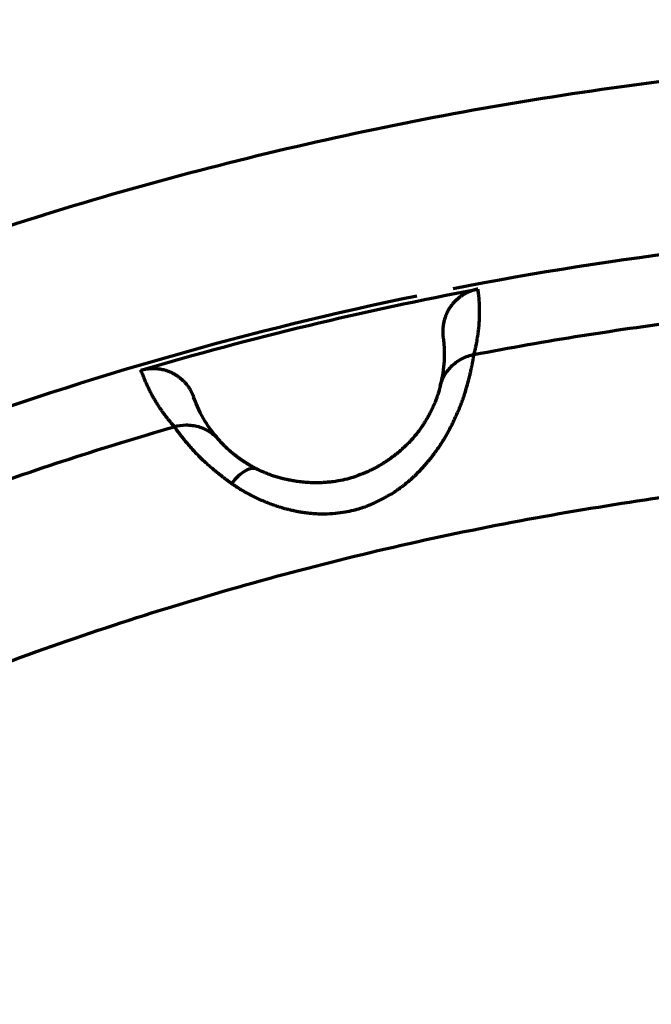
# Model space of a CAD drawing. Header units: millimetres. Extents: x -170 to 6906, y -2212 to 4257.
# Tile 115 of 256: x 4760 to 4767, y -1211 to -1199. Entities that reach past the tile are written whole.
import ezdxf

# ---------------------------------------------------------------- set-up
doc = ezdxf.new("R2010")
doc.units = ezdxf.units.MM
doc.layers.add('1', color=7, linetype='Continuous', true_color=0xffffff)

msp = doc.modelspace()

# ---------------------------------------------------------------- linework, layer by layer
at = {"color": 0, "lineweight": 18}
msp.add_arc((4772.638, -1241.784), 438.165, 198.70552, 161.36953, dxfattribs=at)
at = {"layer": '1', "color": 0, "linetype": 'Continuous', "lineweight": 70}
for radius, start, end in [(86, 47.14312, 175.23562), (39.901, 92.6166, 101.0367), (39.901, 101.6536, 110.1189)]:
    msp.add_arc((4772.638, -1241.784), radius, start, end, dxfattribs=at)
for points, knots in [([(4729.945, -1215.759), (4730.64, -1214.62), (4731.38, -1213.509), (4733.049, -1211.206), (4733.991, -1210.024), (4735.978, -1207.75), (4737.023, -1206.658), (4739.208, -1204.573), (4740.348, -1203.58), (4742.712, -1201.701), (4743.937, -1200.815), (4746.461, -1199.157), (4747.761, -1198.386), (4750.425, -1196.964), (4751.79, -1196.313), (4754.572, -1195.138), (4755.989, -1194.613), (4758.866, -1193.694), (4760.325, -1193.3), (4763.274, -1192.646), (4764.763, -1192.385), (4767.758, -1192), (4769.264, -1191.875), (4772.282, -1191.762), (4773.794, -1191.775), (4776.81, -1191.935), (4778.314, -1192.084), (4781.303, -1192.517), (4782.787, -1192.802), (4785.725, -1193.503), (4787.177, -1193.921), (4790.039, -1194.885), (4791.448, -1195.432), (4794.211, -1196.652), (4795.565, -1197.324), (4798.206, -1198.789), (4799.493, -1199.581), (4801.991, -1201.278), (4803.202, -1202.184), (4805.536, -1204.1), (4806.659, -1205.112), (4807.735, -1206.171)], [0, 0, 0, 0, 0.044434, 0.044434, 0.094727, 0.094727, 0.14502, 0.14502, 0.195313, 0.195313, 0.245606, 0.245606, 0.295899, 0.295899, 0.346192, 0.346192, 0.396485, 0.396485, 0.446777, 0.446777, 0.49707, 0.49707, 0.547363, 0.547363, 0.597656, 0.597656, 0.647949, 0.647949, 0.698242, 0.698242, 0.748535, 0.748535, 0.798828, 0.798828, 0.849121, 0.849121, 0.899414, 0.899414, 0.949707, 0.949707, 1, 1, 1, 1]), ([(4800.578, -1210.562), (4799.651, -1209.732), (4798.687, -1208.944), (4796.692, -1207.456), (4795.662, -1206.757), (4793.542, -1205.452), (4792.453, -1204.847), (4790.227, -1203.736), (4789.088, -1203.23), (4786.771, -1202.322), (4785.593, -1201.919), (4783.204, -1201.221), (4781.994, -1200.925), (4779.553, -1200.442), (4778.321, -1200.255), (4775.847, -1199.991), (4774.603, -1199.914), (4772.115, -1199.871), (4770.87, -1199.905), (4768.388, -1200.084), (4767.151, -1200.228), (4764.694, -1200.627), (4763.475, -1200.882), (4761.064, -1201.497), (4759.872, -1201.859), (4757.525, -1202.687), (4756.37, -1203.153), (4754.106, -1204.187), (4752.997, -1204.754), (4750.834, -1205.985), (4749.78, -1206.649), (4747.735, -1208.067), (4746.744, -1208.822), (4744.834, -1210.417), (4743.914, -1211.257), (4742.153, -1213.015), (4741.312, -1213.934), (4740.28, -1215.166), (4740.051, -1215.447), (4739.826, -1215.731)], [0, 0, 0, 0, 0.05467, 0.05467, 0.10934, 0.10934, 0.164011, 0.164011, 0.218681, 0.218681, 0.273351, 0.273351, 0.328021, 0.328021, 0.382691, 0.382691, 0.437362, 0.437362, 0.492032, 0.492032, 0.546702, 0.546702, 0.601372, 0.601372, 0.656042, 0.656042, 0.710713, 0.710713, 0.765383, 0.765383, 0.820053, 0.820053, 0.874723, 0.874723, 0.929393, 0.929393, 0.984064, 0.984064, 1, 1, 1, 1]), ([(4765.286, -1202.625), (4765.283, -1202.626), (4765.276, -1202.627), (4765.265, -1202.63), (4765.255, -1202.632), (4765.244, -1202.635), (4765.234, -1202.638), (4765.224, -1202.641), (4765.213, -1202.645), (4765.203, -1202.649), (4765.193, -1202.653), (4765.183, -1202.657), (4765.173, -1202.661), (4765.163, -1202.666), (4765.153, -1202.671), (4765.144, -1202.676), (4765.134, -1202.681), (4765.124, -1202.686), (4765.115, -1202.692), (4765.106, -1202.698), (4765.097, -1202.704), (4765.088, -1202.71), (4765.079, -1202.717), (4765.07, -1202.723), (4765.062, -1202.73), (4765.054, -1202.737), (4765.045, -1202.744), (4765.037, -1202.751), (4765.03, -1202.759), (4765.022, -1202.766), (4765.015, -1202.774), (4765.007, -1202.782), (4765, -1202.79), (4764.994, -1202.798), (4764.987, -1202.806), (4764.981, -1202.814), (4764.973, -1202.825), (4764.959, -1202.844), (4764.939, -1202.877), (4764.915, -1202.927), (4764.899, -1202.974), (4764.89, -1203.011), (4764.886, -1203.031), (4764.883, -1203.051), (4764.881, -1203.072), (4764.879, -1203.093), (4764.879, -1203.115), (4764.879, -1203.138), (4764.88, -1203.161), (4764.882, -1203.176), (4764.883, -1203.183)], [0, 0, 0, 0, 0.014049, 0.02815, 0.042299, 0.056493, 0.070727, 0.084999, 0.099305, 0.113642, 0.128004, 0.142389, 0.156792, 0.171211, 0.185639, 0.200075, 0.214514, 0.228951, 0.243383, 0.257806, 0.272216, 0.286609, 0.300982, 0.315329, 0.329647, 0.343933, 0.358182, 0.372392, 0.386557, 0.400676, 0.414743, 0.428756, 0.442711, 0.456605, 0.470434, 0.484197, 0.497888, 0.524353, 0.574902, 0.649109, 0.745738, 0.771382, 0.797792, 0.824926, 0.852735, 0.881169, 0.910172, 0.939686, 0.969649, 1, 1, 1, 1]), ([(4765.286, -1202.625), (4765.287, -1202.633), (4765.289, -1202.648), (4765.292, -1202.67), (4765.294, -1202.692), (4765.296, -1202.714), (4765.298, -1202.736), (4765.299, -1202.758), (4765.301, -1202.78), (4765.302, -1202.802), (4765.303, -1202.824), (4765.303, -1202.846), (4765.304, -1202.868), (4765.304, -1202.89), (4765.304, -1202.912), (4765.303, -1202.934), (4765.303, -1202.955), (4765.302, -1202.977), (4765.301, -1202.999), (4765.299, -1203.021), (4765.298, -1203.043), (4765.296, -1203.064), (4765.294, -1203.086), (4765.291, -1203.108), (4765.289, -1203.129), (4765.286, -1203.151), (4765.283, -1203.172), (4765.279, -1203.194), (4765.276, -1203.215), (4765.272, -1203.237), (4765.268, -1203.258), (4765.264, -1203.28), (4765.259, -1203.301), (4765.255, -1203.323), (4765.25, -1203.344), (4765.244, -1203.366), (4765.241, -1203.38), (4765.239, -1203.387)], [0, 0, 0, 0, 0.030185, 0.060276, 0.090271, 0.120171, 0.149976, 0.179687, 0.209302, 0.238822, 0.268247, 0.297578, 0.326813, 0.355953, 0.384999, 0.413949, 0.442805, 0.471565, 0.500231, 0.528802, 0.557278, 0.585659, 0.613945, 0.642137, 0.670233, 0.698235, 0.726142, 0.753954, 0.781672, 0.809294, 0.836822, 0.864255, 0.891594, 0.918837, 0.945986, 0.97304, 1, 1, 1, 1]), ([(4762.421, -1204.884), (4762.426, -1204.887), (4762.435, -1204.894), (4762.45, -1204.903), (4762.464, -1204.913), (4762.478, -1204.922), (4762.492, -1204.932), (4762.507, -1204.941), (4762.521, -1204.95), (4762.536, -1204.959), (4762.551, -1204.968), (4762.566, -1204.976), (4762.581, -1204.985), (4762.596, -1204.993), (4762.611, -1205.002), (4762.626, -1205.01), (4762.641, -1205.018), (4762.656, -1205.026), (4762.672, -1205.034), (4762.687, -1205.041), (4762.702, -1205.049), (4762.718, -1205.056), (4762.734, -1205.064), (4762.749, -1205.071), (4762.765, -1205.078), (4762.781, -1205.085), (4762.797, -1205.091), (4762.812, -1205.098), (4762.828, -1205.105), (4762.844, -1205.111), (4762.86, -1205.117), (4762.876, -1205.123), (4762.893, -1205.129), (4762.909, -1205.135), (4762.925, -1205.14), (4762.941, -1205.146), (4762.957, -1205.151), (4762.974, -1205.156), (4762.99, -1205.161), (4763.007, -1205.166), (4763.023, -1205.171), (4763.039, -1205.176), (4763.056, -1205.18), (4763.072, -1205.184), (4763.089, -1205.188), (4763.105, -1205.192), (4763.122, -1205.196), (4763.139, -1205.2), (4763.155, -1205.203), (4763.172, -1205.207), (4763.188, -1205.21), (4763.205, -1205.213), (4763.222, -1205.216), (4763.238, -1205.218), (4763.255, -1205.221), (4763.272, -1205.223), (4763.288, -1205.225), (4763.305, -1205.227), (4763.322, -1205.229), (4763.338, -1205.231), (4763.355, -1205.232), (4763.372, -1205.234), (4763.388, -1205.235), (4763.405, -1205.236), (4763.422, -1205.237), (4763.438, -1205.237), (4763.455, -1205.238), (4763.509, -1205.239), (4763.597, -1205.236), (4763.713, -1205.223), (4763.814, -1205.204), (4763.899, -1205.181), (4763.971, -1205.158), (4764.037, -1205.133), (4764.1, -1205.105), (4764.163, -1205.075), (4764.22, -1205.043), (4764.272, -1205.013), (4764.319, -1204.983), (4764.361, -1204.954), (4764.397, -1204.927), (4764.429, -1204.903), (4764.457, -1204.881), (4764.48, -1204.862), (4764.499, -1204.846), (4764.513, -1204.833), (4764.524, -1204.823), (4764.535, -1204.814), (4764.547, -1204.802), (4764.561, -1204.788), (4764.576, -1204.774), (4764.59, -1204.759), (4764.605, -1204.745), (4764.619, -1204.73), (4764.633, -1204.715), (4764.647, -1204.7), (4764.66, -1204.685), (4764.674, -1204.669), (4764.688, -1204.654), (4764.701, -1204.638), (4764.714, -1204.623), (4764.727, -1204.607), (4764.74, -1204.591), (4764.753, -1204.575), (4764.765, -1204.558), (4764.778, -1204.542), (4764.79, -1204.525), (4764.802, -1204.509), (4764.814, -1204.492), (4764.826, -1204.475), (4764.838, -1204.458), (4764.849, -1204.441), (4764.86, -1204.424), (4764.871, -1204.407), (4764.882, -1204.389), (4764.893, -1204.372), (4764.914, -1204.337), (4764.944, -1204.284), (4764.98, -1204.215), (4765.014, -1204.146), (4765.044, -1204.078), (4765.073, -1204.012), (4765.098, -1203.947), (4765.116, -1203.899), (4765.129, -1203.862), (4765.138, -1203.832), (4765.151, -1203.792), (4765.165, -1203.743), (4765.18, -1203.687), (4765.194, -1203.633), (4765.204, -1203.589), (4765.21, -1203.559), (4765.215, -1203.537), (4765.219, -1203.519), (4765.222, -1203.502), (4765.225, -1203.487), (4765.228, -1203.473), (4765.23, -1203.46), (4765.232, -1203.449), (4765.234, -1203.439), (4765.235, -1203.43), (4765.236, -1203.422), (4765.237, -1203.415), (4765.238, -1203.409), (4765.239, -1203.403), (4765.239, -1203.399), (4765.239, -1203.395), (4765.239, -1203.393), (4765.239, -1203.39), (4765.239, -1203.388), (4765.239, -1203.387), (4765.239, -1203.387)], [0, 0, 0, 0, 0.003969, 0.007923, 0.01186, 0.015782, 0.019688, 0.02358, 0.027457, 0.03132, 0.035169, 0.039005, 0.042827, 0.046636, 0.050432, 0.054216, 0.057988, 0.061748, 0.065496, 0.069233, 0.072958, 0.076673, 0.080377, 0.08407, 0.087753, 0.091426, 0.095089, 0.098742, 0.102385, 0.106019, 0.109644, 0.11326, 0.116867, 0.120465, 0.124054, 0.127635, 0.131208, 0.134773, 0.138329, 0.141878, 0.145419, 0.148952, 0.152477, 0.155995, 0.159506, 0.163009, 0.166505, 0.169994, 0.173476, 0.176952, 0.18042, 0.183882, 0.187338, 0.190787, 0.194229, 0.197665, 0.201096, 0.20452, 0.207938, 0.21135, 0.214757, 0.218157, 0.221553, 0.224942, 0.228327, 0.231706, 0.23508, 0.238449, 0.265024, 0.288582, 0.309266, 0.327196, 0.342425, 0.354956, 0.370108, 0.384321, 0.39758, 0.40987, 0.421176, 0.431482, 0.440773, 0.449035, 0.456254, 0.462417, 0.467514, 0.471535, 0.474473, 0.476322, 0.480542, 0.484772, 0.489015, 0.493269, 0.497535, 0.501812, 0.506102, 0.510405, 0.51472, 0.519048, 0.523389, 0.527744, 0.532112, 0.536494, 0.54089, 0.545301, 0.549727, 0.554168, 0.558626, 0.563101, 0.567593, 0.572104, 0.576633, 0.581182, 0.585751, 0.59034, 0.594949, 0.599578, 0.604225, 0.622501, 0.641003, 0.659702, 0.678562, 0.697573, 0.716743, 0.736071, 0.742017, 0.751614, 0.764903, 0.781931, 0.802753, 0.826901, 0.846074, 0.860195, 0.869215, 0.878885, 0.88828, 0.897397, 0.906234, 0.91479, 0.923065, 0.931056, 0.938763, 0.946185, 0.953321, 0.96017, 0.966731, 0.973003, 0.978986, 0.984679, 0.990079, 0.995186, 1, 1, 1, 1]), ([(4764.849, -1203.753), (4764.86, -1203.71), (4764.878, -1203.666), (4764.913, -1203.605), (4764.927, -1203.585), (4764.957, -1203.548), (4764.973, -1203.53), (4765.008, -1203.497), (4765.027, -1203.482), (4765.067, -1203.454), (4765.087, -1203.442), (4765.151, -1203.41), (4765.195, -1203.395), (4765.239, -1203.387)], [0, 0, 0, 0, 0.25, 0.25, 0.375, 0.375, 0.5, 0.5, 0.625, 0.625, 0.75, 0.75, 1, 1, 1, 1]), ([(4761.758, -1204.225), (4761.753, -1204.219), (4761.743, -1204.208), (4761.729, -1204.191), (4761.715, -1204.175), (4761.701, -1204.158), (4761.687, -1204.141), (4761.673, -1204.124), (4761.66, -1204.106), (4761.647, -1204.089), (4761.634, -1204.071), (4761.621, -1204.054), (4761.609, -1204.036), (4761.596, -1204.018), (4761.584, -1204), (4761.572, -1203.982), (4761.561, -1203.963), (4761.549, -1203.945), (4761.538, -1203.926), (4761.527, -1203.907), (4761.516, -1203.888), (4761.505, -1203.869), (4761.494, -1203.85), (4761.484, -1203.831), (4761.474, -1203.812), (4761.464, -1203.792), (4761.455, -1203.772), (4761.445, -1203.753), (4761.436, -1203.733), (4761.427, -1203.712), (4761.418, -1203.692), (4761.409, -1203.672), (4761.401, -1203.651), (4761.393, -1203.631), (4761.385, -1203.61), (4761.377, -1203.589), (4761.372, -1203.575), (4761.369, -1203.568)], [0, 0, 0, 0, 0.026959, 0.054013, 0.081161, 0.108405, 0.135743, 0.163175, 0.190703, 0.218325, 0.246042, 0.273854, 0.301761, 0.329763, 0.357859, 0.386051, 0.414337, 0.442718, 0.471194, 0.499765, 0.52843, 0.557191, 0.586047, 0.614997, 0.644043, 0.673183, 0.702419, 0.731749, 0.761175, 0.790695, 0.820311, 0.850021, 0.879827, 0.909728, 0.939723, 0.969814, 1, 1, 1, 1]), ([(4764.849, -1203.753), (4764.849, -1203.754), (4764.849, -1203.755), (4764.848, -1203.757), (4764.847, -1203.76), (4764.847, -1203.763), (4764.846, -1203.766), (4764.845, -1203.77), (4764.844, -1203.775), (4764.842, -1203.78), (4764.841, -1203.786), (4764.838, -1203.797), (4764.833, -1203.813), (4764.826, -1203.839), (4764.817, -1203.864), (4764.809, -1203.887), (4764.802, -1203.906), (4764.794, -1203.928), (4764.784, -1203.952), (4764.772, -1203.979), (4764.759, -1204.009), (4764.743, -1204.041), (4764.726, -1204.077), (4764.706, -1204.112), (4764.686, -1204.146), (4764.664, -1204.182), (4764.639, -1204.221), (4764.608, -1204.265), (4764.572, -1204.312), (4764.531, -1204.362), (4764.488, -1204.408), (4764.446, -1204.449), (4764.408, -1204.484), (4764.372, -1204.516), (4764.336, -1204.546), (4764.301, -1204.572), (4764.268, -1204.597), (4764.237, -1204.618), (4764.207, -1204.638), (4764.188, -1204.65), (4764.179, -1204.656)], [0, 0, 0, 0, 0.01311, 0.02677, 0.040978, 0.055728, 0.071016, 0.086838, 0.103189, 0.120064, 0.137458, 0.155365, 0.203641, 0.251189, 0.297985, 0.322199, 0.347682, 0.37438, 0.402235, 0.431186, 0.461168, 0.492112, 0.523951, 0.556624, 0.582723, 0.611383, 0.64252, 0.676037, 0.711841, 0.749881, 0.790117, 0.819859, 0.84791, 0.874329, 0.899155, 0.922412, 0.944117, 0.964278, 0.982904, 1, 1, 1, 1]), ([(4761.758, -1204.225), (4761.801, -1204.212), (4761.847, -1204.205), (4761.918, -1204.205), (4761.942, -1204.206), (4761.99, -1204.213), (4762.013, -1204.218), (4762.06, -1204.231), (4762.082, -1204.24), (4762.126, -1204.259), (4762.147, -1204.271), (4762.207, -1204.309), (4762.242, -1204.34), (4762.272, -1204.373)], [0, 0, 0, 0, 0.25, 0.25, 0.375, 0.375, 0.5, 0.5, 0.625, 0.625, 0.75, 0.75, 1, 1, 1, 1]), ([(4761.758, -1204.225), (4761.758, -1204.225), (4761.758, -1204.226), (4761.759, -1204.227), (4761.76, -1204.229), (4761.761, -1204.23), (4761.763, -1204.233), (4761.765, -1204.235), (4761.767, -1204.239), (4761.769, -1204.242), (4761.772, -1204.246), (4761.775, -1204.251), (4761.779, -1204.256), (4761.783, -1204.262), (4761.787, -1204.268), (4761.793, -1204.275), (4761.798, -1204.283), (4761.805, -1204.291), (4761.815, -1204.305), (4761.832, -1204.327), (4761.859, -1204.362), (4761.895, -1204.406), (4761.938, -1204.456), (4761.986, -1204.51), (4762.036, -1204.562), (4762.088, -1204.613), (4762.139, -1204.659), (4762.185, -1204.699), (4762.225, -1204.733), (4762.264, -1204.764), (4762.3, -1204.793), (4762.334, -1204.82), (4762.366, -1204.843), (4762.395, -1204.864), (4762.413, -1204.878), (4762.421, -1204.884)], [0, 0, 0, 0, 0.010718, 0.022031, 0.033937, 0.046434, 0.059519, 0.07319, 0.087443, 0.102277, 0.117689, 0.133677, 0.150239, 0.167373, 0.185077, 0.203348, 0.222185, 0.241585, 0.261547, 0.312327, 0.371604, 0.439243, 0.515068, 0.581635, 0.644709, 0.704303, 0.76044, 0.800906, 0.83826, 0.872559, 0.903859, 0.93221, 0.957659, 0.980244, 1, 1, 1, 1]), ([(4762.724, -1204.722), (4762.72, -1204.72), (4762.713, -1204.716), (4762.702, -1204.71), (4762.691, -1204.705), (4762.681, -1204.699), (4762.67, -1204.693), (4762.66, -1204.688), (4762.65, -1204.682), (4762.64, -1204.676), (4762.631, -1204.671), (4762.621, -1204.665), (4762.612, -1204.66), (4762.603, -1204.654), (4762.595, -1204.649), (4762.586, -1204.643), (4762.578, -1204.638), (4762.569, -1204.633), (4762.561, -1204.627), (4762.554, -1204.622), (4762.546, -1204.617), (4762.538, -1204.612), (4762.531, -1204.607), (4762.524, -1204.602), (4762.517, -1204.597), (4762.51, -1204.592), (4762.504, -1204.587), (4762.497, -1204.582), (4762.491, -1204.578), (4762.485, -1204.573), (4762.478, -1204.568), (4762.473, -1204.564), (4762.467, -1204.559), (4762.461, -1204.555), (4762.456, -1204.55), (4762.45, -1204.546), (4762.445, -1204.542), (4762.44, -1204.538), (4762.435, -1204.534), (4762.43, -1204.53), (4762.426, -1204.526), (4762.421, -1204.522), (4762.417, -1204.518), (4762.412, -1204.515), (4762.408, -1204.511), (4762.404, -1204.507), (4762.4, -1204.504), (4762.39, -1204.495), (4762.373, -1204.479), (4762.35, -1204.458), (4762.328, -1204.436), (4762.311, -1204.417), (4762.298, -1204.404), (4762.29, -1204.395), (4762.284, -1204.388), (4762.279, -1204.382), (4762.276, -1204.378), (4762.273, -1204.375), (4762.272, -1204.374), (4762.272, -1204.373)], [0, 0, 0, 0, 0.011403, 0.022741, 0.034016, 0.045229, 0.05638, 0.06747, 0.0785, 0.089469, 0.100379, 0.11123, 0.122021, 0.132752, 0.143424, 0.154036, 0.164588, 0.17508, 0.185511, 0.195881, 0.206189, 0.216435, 0.226618, 0.236738, 0.246793, 0.256784, 0.26671, 0.276569, 0.286362, 0.296087, 0.305743, 0.31533, 0.324846, 0.334292, 0.343667, 0.352968, 0.362196, 0.37135, 0.380429, 0.389432, 0.398359, 0.407207, 0.415978, 0.424669, 0.433281, 0.441811, 0.450261, 0.458628, 0.507815, 0.567154, 0.636987, 0.717682, 0.768156, 0.815385, 0.859279, 0.899758, 0.936748, 0.970183, 1, 1, 1, 1]), ([(4762.724, -1204.722), (4762.707, -1204.713), (4762.665, -1204.705), (4762.586, -1204.731), (4762.501, -1204.794), (4762.446, -1204.853), (4762.421, -1204.884)], [0, 0, 0, 0, 0.247694, 0.501896, 0.756099, 1, 1, 1, 1]), ([(4764.179, -1204.656), (4764.173, -1204.659), (4764.16, -1204.667), (4764.135, -1204.682), (4764.1, -1204.702), (4764.056, -1204.725), (4763.988, -1204.757), (4763.906, -1204.791), (4763.81, -1204.823), (4763.713, -1204.848), (4763.621, -1204.864), (4763.544, -1204.872), (4763.489, -1204.876), (4763.445, -1204.878), (4763.411, -1204.878), (4763.378, -1204.878), (4763.343, -1204.877), (4763.303, -1204.875), (4763.266, -1204.872), (4763.23, -1204.868), (4763.196, -1204.864), (4763.164, -1204.859), (4763.134, -1204.854), (4763.106, -1204.849), (4763.08, -1204.844), (4763.055, -1204.838), (4763.033, -1204.833), (4763.009, -1204.827), (4762.984, -1204.82), (4762.956, -1204.813), (4762.929, -1204.804), (4762.902, -1204.796), (4762.876, -1204.786), (4762.849, -1204.777), (4762.824, -1204.766), (4762.798, -1204.756), (4762.773, -1204.745), (4762.748, -1204.734), (4762.732, -1204.726), (4762.724, -1204.722)], [0, 0, 0, 0, 0.012166, 0.030962, 0.056382, 0.088414, 0.127041, 0.201716, 0.258528, 0.321602, 0.395028, 0.436387, 0.471271, 0.499647, 0.521502, 0.536826, 0.563584, 0.589208, 0.613698, 0.637056, 0.659282, 0.680376, 0.700339, 0.71917, 0.736871, 0.753439, 0.768873, 0.78317, 0.802515, 0.821902, 0.841338, 0.860833, 0.880399, 0.900047, 0.91979, 0.939641, 0.959616, 0.97973, 1, 1, 1, 1])]:
    msp.add_open_spline(points, degree=3, knots=knots, dxfattribs=at)
for points, degree in [([(4761.369, -1203.568), (4762.658, -1203.188), (4763.966, -1202.873), (4765.286, -1202.625)], 3), ([(4765.239, -1203.387), (4766.077, -1203.225), (4766.921, -1203.091), (4767.767, -1202.985)], 3), ([(4764.883, -1203.183), (4764.907, -1203.366), (4764.9, -1203.555), (4764.849, -1203.753)], 3), ([(4761.369, -1203.568), (4761.456, -1203.542), (4761.647, -1203.556), (4761.738, -1203.602)], 2), ([(4761.738, -1203.602), (4761.782, -1203.625), (4761.823, -1203.658)], 2), ([(4761.823, -1203.658), (4761.934, -1203.747), (4761.982, -1203.881)], 2), ([(4762.117, -1204.165), (4762.061, -1204.074), (4762.017, -1203.979), (4761.982, -1203.881)], 3), ([(4762.272, -1204.373), (4762.212, -1204.306), (4762.161, -1204.237), (4762.117, -1204.165)], 3), ([(4759.323, -1205.017), (4760.126, -1204.727), (4760.938, -1204.462), (4761.758, -1204.225)], 3)]:
    msp.add_open_spline(points, degree=degree, dxfattribs=at)
msp.add_rational_spline([(4746.317, -1215.629), (4762.843, -1198.998), (4784.133, -1201.841), (4797.866, -1214.573)], [0.512412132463, 0.49382161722, 0.618236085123, 0.885655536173], degree=3, dxfattribs=at)

doc.saveas('drawing.dxf')
